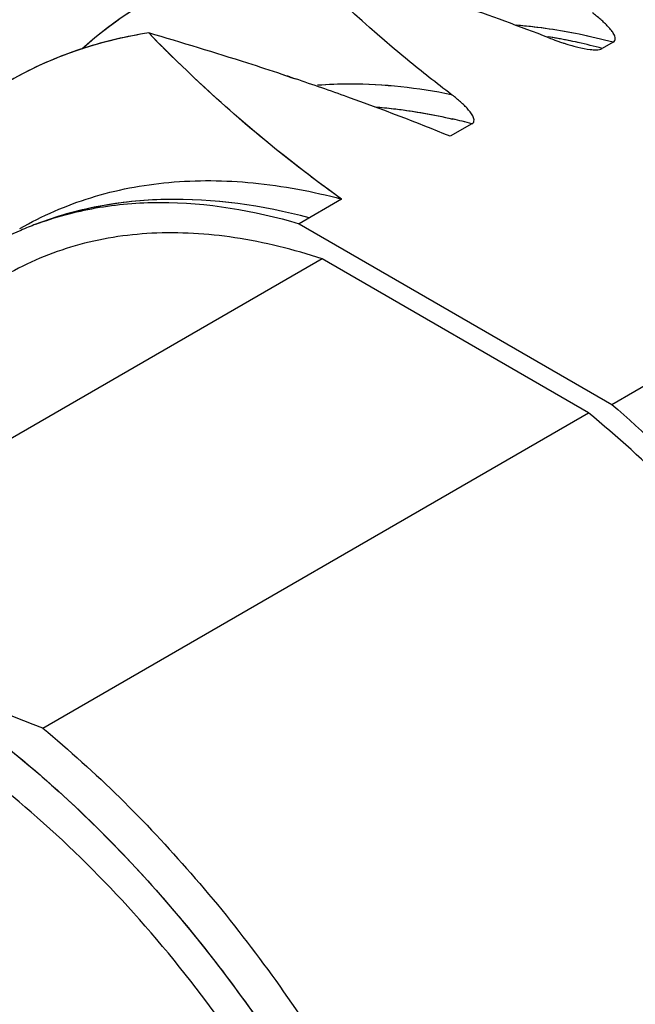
# Model space of a CAD drawing. Header units: inches. Extents: x 0 to 34, y 0 to 22.
# Tile 41 of 126: x 22.223 to 22.405, y 9.676 to 9.967. Entities that reach past the tile are written whole.
import ezdxf

# ---------------------------------------------------------------- set-up
doc = ezdxf.new("R2010")
doc.units = ezdxf.units.IN
doc.header["$LTSCALE"] = 1.87
doc.header["$MEASUREMENT"] = 0
doc.layers.get('0').update_dxf_attribs({"linetype": 'CONTINUOUS'})

msp = doc.modelspace()

# ---------------------------------------------------------------- linework, layer by layer
at = {"color": 7, "linetype": 'CONTINUOUS'}
for p, q in [((22.3985492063, 9.9605284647), (22.3953717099, 9.9586938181)), ((22.302912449, 9.9502607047), (22.3045935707, 9.9496962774)), ((22.3029373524, 9.9502522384), (22.3045934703, 9.9496961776)), ((22.3567913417, 9.936418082), (22.3503954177, 9.9327251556)), ((22.3182497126, 9.914164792), (22.3056402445, 9.9068842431)), ((22.3056402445, 9.9068842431), (22.3981389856, 9.8534766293)), ((22.3124949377, 9.8964975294), (22.1510296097, 9.8032694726)), ((22.3912842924, 9.8510055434), (22.3124949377, 9.8964975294)), ((22.3981389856, 9.8534766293), (22.4139334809, 9.8625961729)), ((22.2298189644, 9.7577774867), (22.3912842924, 9.8510055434))]:
    msp.add_line(p, q, dxfattribs=at)
for centre, radius, start, end in [((22.3186709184, 9.8733667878), 0.1149481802, 113.231724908, 132.0541025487), ((22.0919151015, 9.2150778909), 0.8002489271, 68.9311666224, 70.9253470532), ((21.9279124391, 8.8179877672), 1.1927805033, 72.3031395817, 73.7765241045), ((21.9279741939, 8.8182019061), 1.1925576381, 72.3028408, 73.7764985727), ((22.3579782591, 9.8165842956), 0.1494282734, 81.6364063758, 85.4237697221), ((22.357804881, 9.8151129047), 0.1509092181, 81.677404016, 85.0767462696), ((22.3562195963, 9.8042563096), 0.1618809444, 78.4992591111, 81.6784176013), ((22.3563714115, 9.8051239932), 0.1610004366, 78.4738098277, 81.6638772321), ((22.3530448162, 9.8025764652), 0.1617275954, 79.5893321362, 80.6644382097), ((22.3530886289, 9.802834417), 0.1614659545, 79.7517010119, 80.6501885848), ((22.4114052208, 10.0441444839), 0.0882472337, 248.8718137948, 250.1004703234), ((22.410040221, 10.0403970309), 0.0842589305, 250.1058895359, 250.5278211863), ((22.4100269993, 10.0403603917), 0.0842199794, 250.1058654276, 250.5279925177), ((22.352054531, 9.7972431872), 0.1671519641, 77.5162784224, 79.7438719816), ((22.4088970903, 10.0371548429), 0.0808211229, 250.5256711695, 251.32683334), ((22.4088829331, 10.0371138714), 0.0807777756, 250.5254498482, 251.3270419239), ((22.3519973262, 9.7969695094), 0.1674315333, 77.5256203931, 79.5834953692), ((22.4075814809, 10.0332672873), 0.0767169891, 251.3280880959, 251.8382205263), ((22.4076027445, 10.0333311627), 0.0767843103, 251.328315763, 251.838000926), ((22.406258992, 10.0292289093), 0.0724675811, 251.8365092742, 252.5763975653), ((22.4062416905, 10.0291751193), 0.0724110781, 251.8362492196, 252.5767150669), ((22.4048823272, 10.0248463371), 0.0678738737, 252.577418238, 253.1468994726), ((22.4048568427, 10.0247638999), 0.0677875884, 252.5771072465, 253.1473136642), ((22.350119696, 9.7885306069), 0.1760767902, 75.1080156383, 77.5222115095), ((22.3501158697, 9.7885153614), 0.1760925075, 75.1080871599, 77.5142610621), ((22.3540144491, 9.793311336), 0.1730458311, 75.0865949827, 78.5063257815), ((22.3540060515, 9.7932762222), 0.1730819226, 75.0869004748, 78.4902666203), ((22.4035336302, 10.020390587), 0.0632184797, 253.1459624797, 253.8914464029), ((22.4035100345, 10.0203110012), 0.0631354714, 253.1455153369, 253.8919797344), ((22.402197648, 10.0157669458), 0.0584056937, 253.8920958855, 254.5261306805), ((22.4021690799, 10.0156661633), 0.058300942, 253.8915893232, 254.5267637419), ((22.4009171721, 10.0111390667), 0.053603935, 254.5254346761, 255.3270849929), ((22.4008919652, 10.0110457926), 0.0535073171, 254.5247990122, 255.3278975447), ((22.3994419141, 10.0054868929), 0.0477624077, 255.3216235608, 256.3500178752), ((22.3994270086, 10.0054287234), 0.0477023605, 255.3212378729, 256.3510113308), ((21.9877718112, 9.0080421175), 0.9935239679, 71.6454148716, 72.2601110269), ((21.9878118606, 9.0081549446), 0.9934043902, 71.6463552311, 72.260325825), ((22.0030765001, 9.0543765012), 0.9447275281, 71.4955548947, 71.6423429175), ((22.0030606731, 9.0543344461), 0.9447723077, 71.4938589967, 71.6413969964), ((22.0277259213, 9.1271422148), 0.8679001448, 70.315375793, 71.3970244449), ((22.0306352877, 9.1355255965), 0.8590267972, 70.3097336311, 71.4025553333), ((22.0714447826, 9.2488283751), 0.7385988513, 67.810232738, 70.3289427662), ((22.0714358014, 9.2488120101), 0.7386173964, 67.8100670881, 70.3287095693), ((22.3113000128, 9.7653030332), 0.1770582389, 75.1122012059, 77.0312288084), ((22.3112926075, 9.7652738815), 0.177088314, 75.1123092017, 77.0161733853), ((22.2602979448, 9.820197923), 0.0924419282, 113.5841524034, 119.991952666), ((22.2601152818, 9.8207734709), 0.0918398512, 113.6228756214, 120.07274195), ((22.2606948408, 9.8192884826), 0.0934342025, 110.6347497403, 113.584079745), ((22.2603078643, 9.8203196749), 0.0923327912, 110.6355262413, 113.6195258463)]:
    msp.add_arc(centre, radius, start, end, dxfattribs=at)
for points, knots in [([(22.3029158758, 9.9873798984), (22.2914946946, 9.9856351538), (22.26915315, 9.9790549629), (22.249784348, 9.9660709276), (22.2413605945, 9.958433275)], [0, 0, 0, 0, 0.5039904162, 1, 1, 1, 1]), ([(22.3506664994, 9.9451257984), (22.3462925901, 9.9484318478), (22.3295909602, 9.9616028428), (22.3139453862, 9.9760921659), (22.3029151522, 9.9873816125)], [0, 0, 0, 0, 0.25781666, 1, 1, 1, 1]), ([(22.3985491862, 9.9605284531), (22.3987639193, 9.9606524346), (22.3991244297, 9.960988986), (22.3992236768, 9.9616764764), (22.3990758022, 9.9622964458), (22.3987099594, 9.9631036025), (22.3980490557, 9.9640631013), (22.3971049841, 9.965155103), (22.3960448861, 9.9662166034), (22.3945035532, 9.9676100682), (22.3932716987, 9.9685963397), (22.3924247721, 9.9692365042)], [0, 0, 0, 0, 0.0636001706, 0.116691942, 0.1699665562, 0.2256040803, 0.3431886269, 0.4671568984, 0.595667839, 0.7276887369, 1, 1, 1, 1]), ([(22.2611573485, 9.963269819), (22.2484554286, 9.9613296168), (22.2235376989, 9.9535531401), (22.1917616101, 9.9296809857), (22.1682235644, 9.8953843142), (22.1588695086, 9.8683663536), (22.1554725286, 9.8539346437)], [0, 0, 0, 0, 0.2386387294, 0.4747853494, 0.7246464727, 1, 1, 1, 1]), ([(22.2611573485, 9.963269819), (22.2547142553, 9.9622856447), (22.2420924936, 9.95936535), (22.2242310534, 9.9520146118), (22.2079144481, 9.9418507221), (22.1881856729, 9.9244242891), (22.1682076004, 9.8953799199), (22.1588695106, 9.8683663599), (22.1554725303, 9.8539346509)], [0, 0, 0, 0, 0.1208581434, 0.2390414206, 0.3565964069, 0.4756192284, 0.7250836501, 1, 1, 1, 1]), ([(22.3182497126, 9.914164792), (22.3077658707, 9.9216216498), (22.28798684, 9.9371930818), (22.2697263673, 9.9545001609), (22.2611568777, 9.9632709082)], [0, 0, 0, 0, 0.5120000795, 1, 1, 1, 1]), ([(22.3182497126, 9.914164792), (22.3129372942, 9.9179433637), (22.2928204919, 9.933002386), (22.2741576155, 9.9499648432), (22.2611568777, 9.9632709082)], [0, 0, 0, 0, 0.2594985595, 1, 1, 1, 1]), ([(22.3881704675, 9.9590735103), (22.3893542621, 9.9587862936), (22.3911773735, 9.9584100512), (22.3935883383, 9.9582488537), (22.3948601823, 9.9583984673), (22.3953717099, 9.9586938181)], [0, 0, 0, 0, 0.500009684, 0.7575471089, 1, 1, 1, 1]), ([(22.3110736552, 9.9478938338), (22.3142571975, 9.9481322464), (22.3275106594, 9.9486159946), (22.3408065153, 9.9471293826), (22.3506664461, 9.9451258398)], [0, 0, 0, 0, 0.2408694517, 1, 1, 1, 1]), ([(22.3112226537, 9.9479048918), (22.3143949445, 9.9481386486), (22.3275992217, 9.9486071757), (22.3408437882, 9.947121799), (22.3506664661, 9.9451258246)], [0, 0, 0, 0, 0.2408979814, 1, 1, 1, 1]), ([(22.356791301, 9.9364180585), (22.3570059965, 9.9365420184), (22.3573663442, 9.9368786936), (22.3574653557, 9.9375661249), (22.3573174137, 9.9381860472), (22.3569515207, 9.9389931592), (22.3562906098, 9.9399526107), (22.3553465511, 9.9410445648), (22.3542864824, 9.9421060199), (22.3527452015, 9.9434994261), (22.3515133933, 9.9444856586), (22.3506664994, 9.9451257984)], [0, 0, 0, 0, 0.0635918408, 0.1166820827, 0.1699580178, 0.2255969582, 0.3431836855, 0.4671534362, 0.5956654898, 0.7276872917, 1, 1, 1, 1]), ([(22.3280430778, 9.9414333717), (22.3299366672, 9.9412835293), (22.3376761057, 9.9405173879), (22.3453535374, 9.9391543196), (22.3510801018, 9.9378346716)], [0, 0, 0, 0, 0.2442734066, 1, 1, 1, 1]), ([(22.3288298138, 9.9413689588), (22.3306563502, 9.9412144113), (22.3381154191, 9.9404410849), (22.3455147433, 9.9391156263), (22.351035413, 9.9378449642)], [0, 0, 0, 0, 0.2444711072, 1, 1, 1, 1]), ([(22.2230747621, 9.9054396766), (22.2296674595, 9.9092442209), (22.2439904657, 9.9154725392), (22.2675037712, 9.9199529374), (22.2926853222, 9.9196467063), (22.3096607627, 9.9164467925), (22.3182497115, 9.9141647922)], [0, 0, 0, 0, 0.2331186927, 0.4736280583, 0.7278261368, 1, 1, 1, 1]), ([(22.3086369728, 9.9086145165), (22.2947863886, 9.9122929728), (22.2673811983, 9.9162888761), (22.2398704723, 9.911389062), (22.2277653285, 9.9067271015)], [0, 0, 0, 0, 0.5248858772, 1, 1, 1, 1]), ([(22.3086369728, 9.9086145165), (22.2947863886, 9.9122929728), (22.2736565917, 9.9153273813), (22.2463430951, 9.9125726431), (22.2337267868, 9.9090229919), (22.2277653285, 9.9067271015)], [0, 0, 0, 0, 0.5239546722, 0.7664341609, 1, 1, 1, 1]), ([(22.2277677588, 9.9067285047), (22.2334884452, 9.9088724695), (22.245622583, 9.9121372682), (22.2719962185, 9.9143055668), (22.2923283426, 9.9107996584), (22.3056402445, 9.9068842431)], [0, 0, 0, 0, 0.2318133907, 0.4734877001, 1, 1, 1, 1]), ([(22.3124949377, 9.8964975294), (22.3040669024, 9.8992772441), (22.2874177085, 9.9034266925), (22.2625742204, 9.9049249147), (22.2394331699, 9.9013155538), (22.2254006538, 9.8954283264), (22.2190155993, 9.8917423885)], [0, 0, 0, 0, 0.2764678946, 0.5316127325, 0.770323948, 1, 1, 1, 1]), ([(22.3981389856, 9.8534766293), (22.4172774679, 9.8370273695), (22.4530328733, 9.7991246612), (22.4963439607, 9.7337560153), (22.5281978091, 9.6626692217), (22.5407022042, 9.6127815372), (22.544017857, 9.5882881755)], [0, 0, 0, 0, 0.2454982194, 0.5034184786, 0.7595537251, 1, 1, 1, 1]), ([(22.4847636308, 9.4314532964), (22.4907226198, 9.434893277), (22.5020600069, 9.4433589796), (22.5160899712, 9.4599351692), (22.5270471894, 9.4801000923), (22.5377524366, 9.5124033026), (22.5418847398, 9.5599084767), (22.533573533, 9.6212914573), (22.5128945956, 9.6853545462), (22.4812400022, 9.7477714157), (22.4407893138, 9.8042997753), (22.4084108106, 9.8368768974), (22.3912842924, 9.8510055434)], [0, 0, 0, 0, 0.0428600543, 0.0872140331, 0.1342758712, 0.1849308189, 0.2982863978, 0.4274731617, 0.5685979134, 0.7156478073, 0.8617006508, 1, 1, 1, 1]), ([(22.2298189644, 9.7577774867), (22.2148234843, 9.763434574), (22.1869473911, 9.7760535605), (22.1618404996, 9.7937159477), (22.1510296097, 9.8032694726)], [0, 0, 0, 0, 0.5262661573, 1, 1, 1, 1]), ([(22.160091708, 9.788049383), (22.1803722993, 9.779548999), (22.2097713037, 9.7611334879), (22.2449931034, 9.7300943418), (22.2799566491, 9.6922578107), (22.3174555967, 9.6378661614), (22.3498688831, 9.5669392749), (22.3649356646, 9.505829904), (22.3679344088, 9.459358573), (22.3657276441, 9.4279902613), (22.3591532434, 9.3998083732), (22.3482758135, 9.375463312), (22.3332484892, 9.3556120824), (22.3205220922, 9.3457138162), (22.313793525, 9.3418295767)], [0, 0, 0, 0, 0.1218066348, 0.1892459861, 0.2599273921, 0.4066707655, 0.5530149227, 0.6898347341, 0.7524469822, 0.8103471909, 0.8633963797, 0.9119498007, 0.9569647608, 1, 1, 1, 1]), ([(22.1602227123, 9.7879945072), (22.1752247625, 9.7816944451), (22.2052798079, 9.7644966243), (22.2464930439, 9.7297251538), (22.2844453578, 9.6862805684), (22.3171238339, 9.6364497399), (22.3428226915, 9.5828570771), (22.3601828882, 9.5283088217), (22.3682969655, 9.4756817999), (22.3671401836, 9.4415822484), (22.3645777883, 9.4258046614)], [0, 0, 0, 0, 0.1108604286, 0.2339156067, 0.3659297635, 0.5025038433, 0.6387104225, 0.7696642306, 0.8910943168, 1, 1, 1, 1]), ([(22.2298189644, 9.7577774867), (22.2455867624, 9.7447697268), (22.2755820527, 9.7150489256), (22.3007419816, 9.6812071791), (22.3123704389, 9.6630407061)], [0, 0, 0, 0, 0.4865665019, 1, 1, 1, 1]), ([(22.3555455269, 9.4819920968), (22.3547305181, 9.4945077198), (22.3511598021, 9.5202383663), (22.337270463, 9.572486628), (22.3084050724, 9.6362945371), (22.2676184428, 9.6932313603), (22.2293361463, 9.7314294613), (22.2088442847, 9.7474151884), (22.198414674, 9.7543942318)], [0, 0, 0, 0, 0.1161901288, 0.2398081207, 0.4999207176, 0.7600755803, 0.8837438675, 1, 1, 1, 1])]:
    msp.add_open_spline(points, degree=3, knots=knots, dxfattribs=at)

doc.saveas('drawing.dxf')
